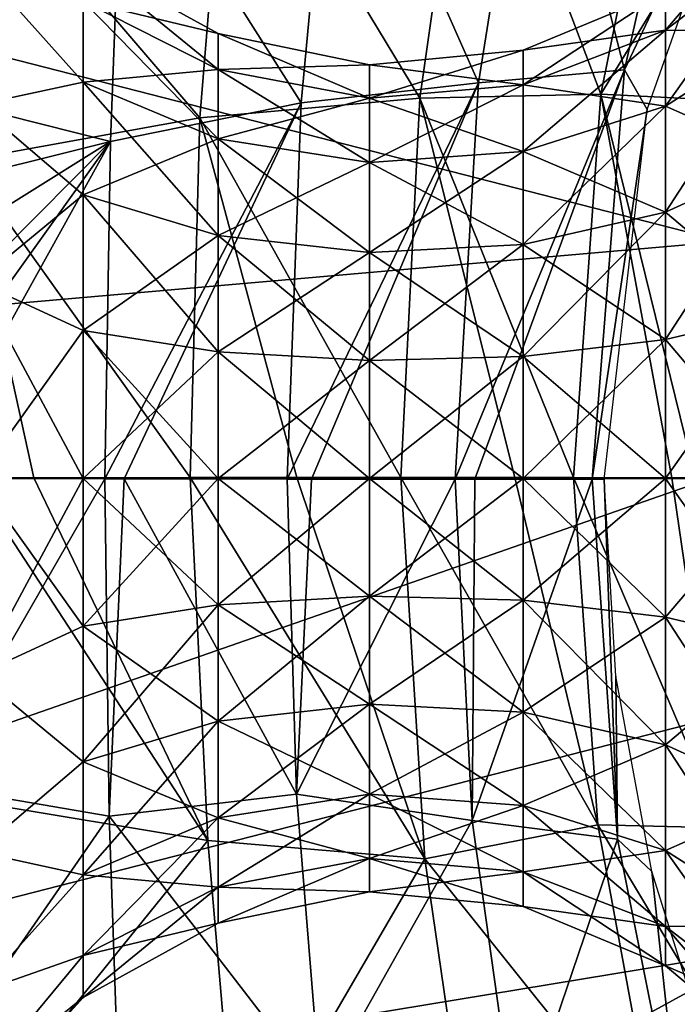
# Model space of a CAD drawing. Header units: millimetres. Extents: x -110 to 119, y -127 to 212.
# Tile 110 of 186: x 55.08 to 60.01, y -3.95 to 3.44. Entities that reach past the tile are written whole.
import ezdxf

# ---------------------------------------------------------------- set-up
doc = ezdxf.new("R2010")
doc.units = ezdxf.units.MM
doc.header["$LTSCALE"] = 26.699852
for name, color, linetype in [('38', 7, 'CONTINUOUS'), ('39', 7, 'CONTINUOUS'), ('4', 7, 'CONTINUOUS'), ('448', 7, 'CONTINUOUS'), ('450', 7, 'CONTINUOUS'), ('5', 7, 'CONTINUOUS'), ('51', 7, 'CONTINUOUS')]:
    doc.layers.add(name, color=color, linetype=linetype)

msp = doc.modelspace()

# ---------------------------------------------------------------- linework, layer by layer
at = {"layer": '38', "color": 7, "linetype": 'CONTINUOUS', "true_color": 0xa2afbf}
for points in [[(54.3553, 0, 9.9784), (54.3905, -2.302, 9.8366), (55.7156, -0.0033, 10.0847), (54.3553, 0, 9.9784)], [(54.3905, -2.302, 9.8366), (55.7486, -2.5356, 9.9043), (55.7156, -0.0033, 10.0847), (54.3905, -2.302, 9.8366)], [(55.7156, -0.0033, 10.0847), (55.7486, -2.5356, 9.9043), (55.8611, -0.0035, 10.1148), (55.7156, -0.0033, 10.0847)], [(55.7486, -2.5356, 9.9043), (57.1541, -2.37, 10.3704), (55.8611, -0.0035, 10.1148), (55.7486, -2.5356, 9.9043)], [(57.1541, -2.37, 10.3704), (57.0853, -0.0053, 10.5267), (55.8611, -0.0035, 10.1148), (57.1541, -2.37, 10.3704)], [(57.0853, -0.0053, 10.5267), (57.1541, -2.37, 10.3704), (57.2675, -0.0055, 10.6146), (57.0853, -0.0053, 10.5267)], [(57.1541, -2.37, 10.3704), (58.3443, -0.006, 11.3095), (57.2675, -0.0055, 10.6146), (57.1541, -2.37, 10.3704)], [(58.4735, -2.5681, 11.1402), (58.3443, -0.006, 11.3095), (57.1541, -2.37, 10.3704), (58.4735, -2.5681, 11.1402)], [(58.3443, -0.006, 11.3095), (58.4735, -2.5681, 11.1402), (58.4921, -0.006, 11.4331), (58.3443, -0.006, 11.3095)], [(59.5631, -2.7068, 12.22), (59.3733, -0.0053, 12.3776), (58.4735, -2.5681, 11.1402), (59.5631, -2.7068, 12.22)], [(58.4735, -2.5681, 11.1402), (59.3733, -0.0053, 12.3776), (58.4921, -0.006, 11.4331), (58.4735, -2.5681, 11.1402)], [(59.3733, -0.0053, 12.3776), (59.5631, -2.7068, 12.22), (59.4626, -0.0051, 12.5), (59.3733, -0.0053, 12.3776)], [(59.4626, -0.0051, 12.5), (59.5631, -2.7068, 12.22), (59.5511, -1.4846, 12.5001), (59.4626, -0.0051, 12.5)], [(59.5511, -1.4846, 12.5001), (59.5631, -2.7068, 12.22), (59.8214, -2.9496, 12.5), (59.5511, -1.4846, 12.5001)], [(54.3905, -2.302, 9.8366), (54.5338, -4.2877, 9.4766), (55.7486, -2.5356, 9.9043), (54.3905, -2.302, 9.8366)], [(57.3334, -4.5945, 9.8978), (57.1541, -2.37, 10.3704), (55.7486, -2.5356, 9.9043), (57.3334, -4.5945, 9.8978)], [(57.3334, -4.5945, 9.8978), (58.4735, -2.5681, 11.1402), (57.1541, -2.37, 10.3704), (57.3334, -4.5945, 9.8978)], [(54.5338, -4.2877, 9.4766), (55.8294, -4.938, 9.3706), (55.7486, -2.5356, 9.9043), (54.5338, -4.2877, 9.4766)], [(55.8294, -4.938, 9.3706), (57.3334, -4.5945, 9.8978), (55.7486, -2.5356, 9.9043), (55.8294, -4.938, 9.3706)], [(58.8058, -4.9381, 10.6064), (58.4735, -2.5681, 11.1402), (57.3334, -4.5945, 9.8978), (58.8058, -4.9381, 10.6064)], [(58.8058, -4.9381, 10.6064), (59.5631, -2.7068, 12.22), (58.4735, -2.5681, 11.1402), (58.8058, -4.9381, 10.6064)], [(60.0613, -5.1941, 11.6882), (59.5631, -2.7068, 12.22), (58.8058, -4.9381, 10.6064), (60.0613, -5.1941, 11.6882)], [(59.5631, -2.7068, 12.22), (60.0613, -5.1941, 11.6882), (59.8214, -2.9496, 12.5), (59.5631, -2.7068, 12.22)], [(59.8214, -2.9496, 12.5), (60.0613, -5.1941, 11.6882), (60.2566, -4.3416, 12.5001), (59.8214, -2.9496, 12.5)]]:
    msp.add_3dface(points, dxfattribs=at)
at = {"layer": '39', "color": 7, "linetype": 'CONTINUOUS', "true_color": 0xa2afbf}
for points in [[(59.6166, 3.0667, 12.1588), (60.2426, 5.8457, 11.444), (58.951, 5.6695, 10.3336), (59.6166, 3.0667, 12.1588)], [(60.2426, 5.8457, 11.444), (59.6166, 3.0667, 12.1588), (60.7124, 5.383, 12.4999), (60.2426, 5.8457, 11.444)], [(58.5195, 2.9697, 11.0715), (58.951, 5.6695, 10.3336), (57.4328, 5.4262, 9.6158), (58.5195, 2.9697, 11.0715)], [(58.5195, 2.9697, 11.0715), (59.6166, 3.0667, 12.1588), (58.951, 5.6695, 10.3336), (58.5195, 2.9697, 11.0715)], [(58.4555, 5.4862, -10.5989), (58.0808, 2.8534, -11.3794), (56.6354, 5.2429, -9.7588), (58.4555, 5.4862, -10.5989)], [(58.4555, 5.4862, -10.5989), (59.439, 2.8838, -12.7161), (58.0808, 2.8534, -11.3794), (58.4555, 5.4862, -10.5989)], [(59.9745, 5.5408, -11.9581), (59.439, 2.8838, -12.7161), (58.4555, 5.4862, -10.5989), (59.9745, 5.5408, -11.9581)], [(59.439, 2.8838, -12.7161), (59.9745, 5.5408, -11.9581), (61.0276, 5.483, -13.6684), (59.439, 2.8838, -12.7161)], [(60.3863, 2.8356, -14.3114), (59.439, 2.8838, -12.7161), (61.0276, 5.483, -13.6684), (60.3863, 2.8356, -14.3114)], [(57.189, 2.8192, 10.2988), (57.4328, 5.4262, 9.6158), (55.8485, 4.9342, 9.3694), (57.189, 2.8192, 10.2988)], [(57.189, 2.8192, 10.2988), (58.5195, 2.9697, 11.0715), (57.4328, 5.4262, 9.6158), (57.189, 2.8192, 10.2988)], [(60.7124, 5.383, 12.4999), (59.6166, 3.0667, 12.1588), (59.7852, 2.7694, 12.5), (60.7124, 5.383, 12.4999)], [(56.6354, 5.2429, -9.7588), (56.4294, 2.7054, -10.4447), (54.7325, 4.6843, -9.482), (56.6354, 5.2429, -9.7588)], [(56.6354, 5.2429, -9.7588), (58.0808, 2.8534, -11.3794), (56.4294, 2.7054, -10.4447), (56.6354, 5.2429, -9.7588)], [(55.7569, 2.5293, 9.9035), (55.8485, 4.9342, 9.3694), (54.4371, 2.8619, 9.7576), (55.7569, 2.5293, 9.9035)], [(54.4371, 2.8619, 9.7576), (55.8485, 4.9342, 9.3694), (54.4843, 3.4993, 9.6464), (54.4371, 2.8619, 9.7576)], [(55.7569, 2.5293, 9.9035), (57.189, 2.8192, 10.2988), (55.8485, 4.9342, 9.3694), (55.7569, 2.5293, 9.9035)], [(54.7325, 4.6843, -9.482), (56.4294, 2.7054, -10.4447), (54.6561, 2.3869, -9.9755), (54.7325, 4.6843, -9.482)], [(58.3443, -0.006, 11.3095), (58.4921, -0.006, 11.4331), (59.6166, 3.0667, 12.1588), (58.3443, -0.006, 11.3095)], [(58.3443, -0.006, 11.3095), (59.6166, 3.0667, 12.1588), (58.5195, 2.9697, 11.0715), (58.3443, -0.006, 11.3095)], [(58.4921, -0.006, 11.4331), (59.3733, -0.0053, 12.3776), (59.6166, 3.0667, 12.1588), (58.4921, -0.006, 11.4331)], [(59.6166, 3.0667, 12.1588), (59.3733, -0.0053, 12.3776), (59.7852, 2.7694, 12.5), (59.6166, 3.0667, 12.1588)], [(57.0853, -0.0053, 10.5267), (57.2675, -0.0055, 10.6146), (58.5195, 2.9697, 11.0715), (57.0853, -0.0053, 10.5267)], [(57.0853, -0.0053, 10.5267), (58.5195, 2.9697, 11.0715), (57.189, 2.8192, 10.2988), (57.0853, -0.0053, 10.5267)], [(57.2675, -0.0055, 10.6146), (58.3443, -0.006, 11.3095), (58.5195, 2.9697, 11.0715), (57.2675, -0.0055, 10.6146)], [(59.439, 2.8838, -12.7161), (59.2343, 0.0056, -12.9545), (58.0808, 2.8534, -11.3794), (59.439, 2.8838, -12.7161)], [(59.2343, 0.0056, -12.9545), (59.439, 2.8838, -12.7161), (59.9701, 0.0041, -14.1212), (59.2343, 0.0056, -12.9545)], [(59.9701, 0.0041, -14.1212), (59.439, 2.8838, -12.7161), (60.1452, 0.0034, -14.4899), (59.9701, 0.0041, -14.1212)], [(60.1452, 0.0034, -14.4899), (59.439, 2.8838, -12.7161), (60.3863, 2.8356, -14.3114), (60.1452, 0.0034, -14.4899)], [(54.4009, 2.1913, 9.8494), (55.7569, 2.5293, 9.9035), (54.4371, 2.8619, 9.7576), (54.4009, 2.1913, 9.8494)], [(55.7156, -0.0033, 10.0847), (55.8611, -0.0035, 10.1148), (57.189, 2.8192, 10.2988), (55.7156, -0.0033, 10.0847)], [(55.7156, -0.0033, 10.0847), (57.189, 2.8192, 10.2988), (55.7569, 2.5293, 9.9035), (55.7156, -0.0033, 10.0847)], [(55.8611, -0.0035, 10.1148), (57.0853, -0.0053, 10.5267), (57.189, 2.8192, 10.2988), (55.8611, -0.0035, 10.1148)], [(58.0808, 2.8534, -11.3794), (57.9384, 0.0064, -11.6397), (56.4294, 2.7054, -10.4447), (58.0808, 2.8534, -11.3794)], [(57.9384, 0.0064, -11.6397), (58.0808, 2.8534, -11.3794), (58.7918, 0.0061, -12.4298), (57.9384, 0.0064, -11.6397)], [(58.0808, 2.8534, -11.3794), (59.2343, 0.0056, -12.9545), (58.7918, 0.0061, -12.4298), (58.0808, 2.8534, -11.3794)], [(59.3733, -0.0053, 12.3776), (59.4626, -0.0051, 12.5), (59.7852, 2.7694, 12.5), (59.3733, -0.0053, 12.3776)], [(56.4294, 2.7054, -10.4447), (56.3561, 0.0056, -10.6792), (54.6561, 2.3869, -9.9755), (56.4294, 2.7054, -10.4447)], [(56.3561, 0.0056, -10.6792), (56.4294, 2.7054, -10.4447), (57.1577, 0.0061, -11.0988), (56.3561, 0.0056, -10.6792)], [(56.4294, 2.7054, -10.4447), (57.9384, 0.0064, -11.6397), (57.1577, 0.0061, -11.0988), (56.4294, 2.7054, -10.4447)], [(54.3553, 0, 9.9784), (55.7156, -0.0033, 10.0847), (55.7569, 2.5293, 9.9035), (54.3553, 0, 9.9784)], [(54.3553, 0, 9.9784), (55.7569, 2.5293, 9.9035), (54.3574, 0.5707, 9.9697), (54.3553, 0, 9.9784)], [(54.3574, 0.5707, 9.9697), (55.7569, 2.5293, 9.9035), (54.3659, 1.1271, 9.9444), (54.3574, 0.5707, 9.9697)], [(54.3659, 1.1271, 9.9444), (55.7569, 2.5293, 9.9035), (54.3805, 1.6677, 9.9039), (54.3659, 1.1271, 9.9444)], [(54.3805, 1.6677, 9.9039), (55.7569, 2.5293, 9.9035), (54.4009, 2.1913, 9.8494), (54.3805, 1.6677, 9.9039)], [(54.6561, 2.3869, -9.9755), (56.3561, 0.0056, -10.6792), (55.1819, 0.0042, -10.2655), (54.6561, 2.3869, -9.9755)], [(54.713, 0.0034, -10.1589), (54.6561, 2.3869, -9.9755), (55.1819, 0.0042, -10.2655), (54.713, 0.0034, -10.1589)]]:
    msp.add_3dface(points, dxfattribs=at)
at = {"layer": '4', "color": 7, "linetype": 'CONTINUOUS', "true_color": 0xa2afbf}
for points in [[(60.2598, 0, -36), (40, 0, -53), (40.6725, -6.8282, -53), (60.2598, 0, -36)], [(60.2598, 0, -36), (40.6725, -6.8282, -53), (60.3674, -1.7778, -36), (60.2598, 0, -36)], [(60.3674, -1.7778, -36), (40.6725, -6.8282, -53), (60.6884, -3.5281, -36), (60.3674, -1.7778, -36)], [(40.6725, -6.8282, -53), (42.6642, -13.3939, -53), (60.6884, -3.5281, -36), (40.6725, -6.8282, -53)], [(60.6884, -3.5281, -36), (42.6642, -13.3939, -53), (61.2179, -5.227, -36), (60.6884, -3.5281, -36)]]:
    msp.add_3dface(points, dxfattribs=at)
at = {"layer": '448', "color": 7, "linetype": 'CONTINUOUS', "true_color": 0xa2afbf}
for points in [[(54.759, -1.474, 45.4885), (54.759, 0, 45.255), (55.5539, -1.109, 46.2482), (54.759, -1.474, 45.4885)], [(55.5539, -1.109, 46.2482), (54.759, 0, 45.255), (55.5539, 0, 46.0887), (55.5539, -1.109, 46.2482)], [(54.759, 0, 54.795), (54.759, -1.474, 54.5615), (55.5539, 0, 53.9613), (54.759, 0, 54.795)], [(55.5539, 0, 53.9613), (54.759, -1.474, 54.5615), (55.5539, -1.109, 53.8018), (55.5539, 0, 53.9613)], [(55.5539, 0, 53.9613), (55.5539, -1.109, 53.8018), (56.5665, 0, 53.3976), (55.5539, 0, 53.9613)], [(56.5665, 0, 53.3976), (55.5539, -1.109, 53.8018), (56.5665, -0.9502, 53.261), (56.5665, 0, 53.3976)], [(55.5539, -1.109, 46.2482), (55.5539, 0, 46.0887), (56.5665, -0.9502, 46.789), (55.5539, -1.109, 46.2482)], [(56.5665, -0.9502, 46.789), (55.5539, 0, 46.0887), (56.5665, 0, 46.6524), (56.5665, -0.9502, 46.789)], [(56.5665, 0, 53.3976), (56.5665, -0.9502, 53.261), (57.7009, 0, 53.1608), (56.5665, 0, 53.3976)], [(57.7009, 0, 53.1608), (56.5665, -0.9502, 53.261), (57.7009, -0.8835, 53.0338), (57.7009, 0, 53.1608)], [(56.5665, -0.9502, 46.789), (56.5665, 0, 46.6524), (57.7009, -0.8835, 47.0162), (56.5665, -0.9502, 46.789)], [(57.7009, -0.8835, 47.0162), (56.5665, 0, 46.6524), (57.7009, 0, 46.8892), (57.7009, -0.8835, 47.0162)], [(57.7009, 0, 53.1608), (57.7009, -0.8835, 53.0338), (58.8544, 0, 53.2723), (57.7009, 0, 53.1608)], [(58.8544, 0, 53.2723), (57.7009, -0.8835, 53.0338), (58.8544, -0.9149, 53.1408), (58.8544, 0, 53.2723)], [(57.7009, -0.8835, 47.0162), (57.7009, 0, 46.8892), (58.8544, -0.9149, 46.9092), (57.7009, -0.8835, 47.0162)], [(58.8544, -0.9149, 46.9092), (57.7009, 0, 46.8892), (58.8544, 0, 46.7777), (58.8544, -0.9149, 46.9092)], [(58.8544, 0, 53.2723), (58.8544, -0.9149, 53.1408), (59.9224, 0, 53.722), (58.8544, 0, 53.2723)], [(59.9224, 0, 53.722), (58.8544, -0.9149, 53.1408), (59.9224, -1.0416, 53.5723), (59.9224, 0, 53.722)], [(58.8544, -0.9149, 46.9092), (58.8544, 0, 46.7777), (59.9224, -1.0416, 46.4777), (58.8544, -0.9149, 46.9092)], [(59.9224, -1.0416, 46.4777), (58.8544, 0, 46.7777), (59.9224, 0, 46.328), (59.9224, -1.0416, 46.4777)], [(59.9224, 0, 53.722), (59.9224, -1.0416, 53.5723), (60.8083, 0, 54.4692), (59.9224, 0, 53.722)], [(60.8083, 0, 54.4692), (59.9224, -1.0416, 53.5723), (60.8083, -1.2521, 54.2891), (60.8083, 0, 54.4692)], [(59.9224, -1.0416, 46.4777), (59.9224, 0, 46.328), (60.8083, -1.2521, 45.7609), (59.9224, -1.0416, 46.4777)], [(60.8083, -1.2521, 45.7609), (59.9224, 0, 46.328), (60.8083, 0, 45.5808), (60.8083, -1.2521, 45.7609)], [(56.5665, -0.9502, 53.261), (56.5665, -1.8234, 52.8622), (57.7009, -0.8835, 53.0338), (56.5665, -0.9502, 53.261)], [(57.7009, -0.8835, 53.0338), (56.5665, -1.8234, 52.8622), (57.7009, -1.6954, 52.663), (57.7009, -0.8835, 53.0338)], [(57.7009, -1.6954, 47.387), (56.5665, -0.9502, 46.789), (57.7009, -0.8835, 47.0162), (57.7009, -1.6954, 47.387)], [(57.7009, -0.8835, 53.0338), (57.7009, -1.6954, 52.663), (58.8544, -0.9149, 53.1408), (57.7009, -0.8835, 53.0338)], [(57.7009, -1.6954, 47.387), (57.7009, -0.8835, 47.0162), (58.8544, -1.7556, 47.2932), (57.7009, -1.6954, 47.387)], [(58.8544, -1.7556, 47.2932), (57.7009, -0.8835, 47.0162), (58.8544, -0.9149, 46.9092), (58.8544, -1.7556, 47.2932)], [(55.5539, -1.109, 53.8018), (55.5539, -2.1281, 53.3364), (56.5665, -0.9502, 53.261), (55.5539, -1.109, 53.8018)], [(56.5665, -0.9502, 53.261), (55.5539, -2.1281, 53.3364), (56.5665, -1.8234, 52.8622), (56.5665, -0.9502, 53.261)], [(56.5665, -1.8234, 47.1878), (55.5539, -1.109, 46.2482), (56.5665, -0.9502, 46.789), (56.5665, -1.8234, 47.1878)], [(56.5665, -1.8234, 47.1878), (56.5665, -0.9502, 46.789), (57.7009, -1.6954, 47.387), (56.5665, -1.8234, 47.1878)], [(58.8544, -0.9149, 53.1408), (57.7009, -1.6954, 52.663), (58.8544, -1.7556, 52.7568), (58.8544, -0.9149, 53.1408)], [(58.8544, -0.9149, 53.1408), (58.8544, -1.7556, 52.7568), (59.9224, -1.0416, 53.5723), (58.8544, -0.9149, 53.1408)], [(58.8544, -1.7556, 47.2932), (58.8544, -0.9149, 46.9092), (59.9224, -1.9988, 46.9149), (58.8544, -1.7556, 47.2932)], [(59.9224, -1.9988, 46.9149), (58.8544, -0.9149, 46.9092), (59.9224, -1.0416, 46.4777), (59.9224, -1.9988, 46.9149)], [(59.9224, -1.0416, 53.5723), (58.8544, -1.7556, 52.7568), (59.9224, -1.9988, 53.1351), (59.9224, -1.0416, 53.5723)], [(59.9224, -1.0416, 53.5723), (59.9224, -1.9988, 53.1351), (60.8083, -1.2521, 54.2891), (59.9224, -1.0416, 53.5723)], [(59.9224, -1.9988, 46.9149), (59.9224, -1.0416, 46.4777), (60.8083, -2.4027, 46.2863), (59.9224, -1.9988, 46.9149)], [(60.8083, -2.4027, 46.2863), (59.9224, -1.0416, 46.4777), (60.8083, -1.2521, 45.7609), (60.8083, -2.4027, 46.2863)], [(55.5539, -1.109, 53.8018), (54.759, -1.474, 54.5615), (55.5539, -2.1281, 53.3364), (55.5539, -1.109, 53.8018)], [(55.5539, -2.1281, 46.7136), (54.759, -1.474, 45.4885), (55.5539, -1.109, 46.2482), (55.5539, -2.1281, 46.7136)], [(55.5539, -2.1281, 46.7136), (55.5539, -1.109, 46.2482), (56.5665, -1.8234, 47.1878), (55.5539, -2.1281, 46.7136)], [(60.8083, -1.2521, 54.2891), (59.9224, -1.9988, 53.1351), (60.8083, -2.4027, 53.7637), (60.8083, -1.2521, 54.2891)], [(54.759, -1.474, 54.5615), (54.759, -2.8037, 53.884), (55.5539, -2.1281, 53.3364), (54.759, -1.474, 54.5615)], [(54.759, -2.8037, 46.166), (54.759, -1.474, 45.4885), (55.5539, -2.1281, 46.7136), (54.759, -2.8037, 46.166)], [(56.5665, -1.8234, 52.8622), (56.5665, -2.5489, 52.2336), (57.7009, -1.6954, 52.663), (56.5665, -1.8234, 52.8622)], [(57.7009, -1.6954, 52.663), (56.5665, -2.5489, 52.2336), (57.7009, -2.3699, 52.0785), (57.7009, -1.6954, 52.663)], [(57.7009, -2.3699, 47.9715), (56.5665, -1.8234, 47.1878), (57.7009, -1.6954, 47.387), (57.7009, -2.3699, 47.9715)], [(57.7009, -1.6954, 52.663), (57.7009, -2.3699, 52.0785), (58.8544, -1.7556, 52.7568), (57.7009, -1.6954, 52.663)], [(57.7009, -2.3699, 47.9715), (57.7009, -1.6954, 47.387), (58.8544, -2.4542, 47.8985), (57.7009, -2.3699, 47.9715)], [(58.8544, -2.4542, 47.8985), (57.7009, -1.6954, 47.387), (58.8544, -1.7556, 47.2932), (58.8544, -2.4542, 47.8985)], [(58.8544, -1.7556, 52.7568), (57.7009, -2.3699, 52.0785), (58.8544, -2.4542, 52.1515), (58.8544, -1.7556, 52.7568)], [(58.8544, -1.7556, 52.7568), (58.8544, -2.4542, 52.1515), (59.9224, -1.9988, 53.1351), (58.8544, -1.7556, 52.7568)], [(58.8544, -2.4542, 47.8985), (58.8544, -1.7556, 47.2932), (59.9224, -2.794, 47.604), (58.8544, -2.4542, 47.8985)], [(59.9224, -2.794, 47.604), (58.8544, -1.7556, 47.2932), (59.9224, -1.9988, 46.9149), (59.9224, -2.794, 47.604)], [(55.5539, -2.1281, 53.3364), (55.5539, -2.9748, 52.6027), (56.5665, -1.8234, 52.8622), (55.5539, -2.1281, 53.3364)], [(56.5665, -1.8234, 52.8622), (55.5539, -2.9748, 52.6027), (56.5665, -2.5489, 52.2336), (56.5665, -1.8234, 52.8622)], [(56.5665, -2.5489, 47.8164), (55.5539, -2.1281, 46.7136), (56.5665, -1.8234, 47.1878), (56.5665, -2.5489, 47.8164)], [(56.5665, -2.5489, 47.8164), (56.5665, -1.8234, 47.1878), (57.7009, -2.3699, 47.9715), (56.5665, -2.5489, 47.8164)], [(59.9224, -1.9988, 53.1351), (58.8544, -2.4542, 52.1515), (59.9224, -2.794, 52.446), (59.9224, -1.9988, 53.1351)], [(59.9224, -1.9988, 53.1351), (59.9224, -2.794, 52.446), (60.8083, -2.4027, 53.7637), (59.9224, -1.9988, 53.1351)], [(59.9224, -2.794, 47.604), (59.9224, -1.9988, 46.9149), (60.8083, -3.3587, 47.1147), (59.9224, -2.794, 47.604)], [(60.8083, -3.3587, 47.1147), (59.9224, -1.9988, 46.9149), (60.8083, -2.4027, 46.2863), (60.8083, -3.3587, 47.1147)], [(55.5539, -2.1281, 53.3364), (54.759, -2.8037, 53.884), (55.5539, -2.9748, 52.6027), (55.5539, -2.1281, 53.3364)], [(55.5539, -2.9748, 47.4473), (54.759, -2.8037, 46.166), (55.5539, -2.1281, 46.7136), (55.5539, -2.9748, 47.4473)], [(55.5539, -2.9748, 47.4473), (55.5539, -2.1281, 46.7136), (56.5665, -2.5489, 47.8164), (55.5539, -2.9748, 47.4473)], [(56.5665, -2.5489, 52.2336), (56.5665, -3.0679, 51.426), (57.7009, -2.3699, 52.0785), (56.5665, -2.5489, 52.2336)], [(57.7009, -2.3699, 52.0785), (56.5665, -3.0679, 51.426), (57.7009, -2.8525, 51.3277), (57.7009, -2.3699, 52.0785)], [(57.7009, -2.8525, 48.7223), (56.5665, -2.5489, 47.8164), (57.7009, -2.3699, 47.9715), (57.7009, -2.8525, 48.7223)], [(57.7009, -2.3699, 52.0785), (57.7009, -2.8525, 51.3277), (58.8544, -2.4542, 52.1515), (57.7009, -2.3699, 52.0785)], [(57.7009, -2.8525, 48.7223), (57.7009, -2.3699, 47.9715), (58.8544, -2.9539, 48.676), (57.7009, -2.8525, 48.7223)], [(58.8544, -2.9539, 48.676), (57.7009, -2.3699, 47.9715), (58.8544, -2.4542, 47.8985), (58.8544, -2.9539, 48.676)], [(60.8083, -2.4027, 53.7637), (59.9224, -2.794, 52.446), (60.8083, -3.3587, 52.9353), (60.8083, -2.4027, 53.7637)], [(58.8544, -2.4542, 52.1515), (57.7009, -2.8525, 51.3277), (58.8544, -2.9539, 51.374), (58.8544, -2.4542, 52.1515)], [(58.8544, -2.4542, 52.1515), (58.8544, -2.9539, 51.374), (59.9224, -2.794, 52.446), (58.8544, -2.4542, 52.1515)], [(58.8544, -2.9539, 48.676), (58.8544, -2.4542, 47.8985), (59.9224, -3.3629, 48.4892), (58.8544, -2.9539, 48.676)], [(59.9224, -3.3629, 48.4892), (58.8544, -2.4542, 47.8985), (59.9224, -2.794, 47.604), (59.9224, -3.3629, 48.4892)], [(55.5539, -2.9748, 52.6027), (55.5539, -3.5806, 51.6602), (56.5665, -2.5489, 52.2336), (55.5539, -2.9748, 52.6027)], [(56.5665, -2.5489, 52.2336), (55.5539, -3.5806, 51.6602), (56.5665, -3.0679, 51.426), (56.5665, -2.5489, 52.2336)], [(56.5665, -3.0679, 48.624), (55.5539, -2.9748, 47.4473), (56.5665, -2.5489, 47.8164), (56.5665, -3.0679, 48.624)], [(56.5665, -3.0679, 48.624), (56.5665, -2.5489, 47.8164), (57.7009, -2.8525, 48.7223), (56.5665, -3.0679, 48.624)], [(54.759, -2.8037, 53.884), (54.759, -3.859, 52.8287), (55.5539, -2.9748, 52.6027), (54.759, -2.8037, 53.884)], [(54.759, -3.859, 47.2213), (54.759, -2.8037, 46.166), (55.5539, -2.9748, 47.4473), (54.759, -3.859, 47.2213)], [(59.9224, -2.794, 52.446), (58.8544, -2.9539, 51.374), (59.9224, -3.3629, 51.5608), (59.9224, -2.794, 52.446)], [(59.9224, -2.794, 52.446), (59.9224, -3.3629, 51.5608), (60.8083, -3.3587, 52.9353), (59.9224, -2.794, 52.446)], [(59.9224, -3.3629, 48.4892), (59.9224, -2.794, 47.604), (60.8083, -4.0425, 48.1788), (59.9224, -3.3629, 48.4892)], [(60.8083, -4.0425, 48.1788), (59.9224, -2.794, 47.604), (60.8083, -3.3587, 47.1147), (60.8083, -4.0425, 48.1788)], [(56.5665, -3.0679, 51.426), (56.5665, -3.3383, 50.505), (57.7009, -2.8525, 51.3277), (56.5665, -3.0679, 51.426)], [(57.7009, -2.8525, 51.3277), (56.5665, -3.3383, 50.505), (57.7009, -3.1039, 50.4713), (57.7009, -2.8525, 51.3277)], [(57.7009, -3.1039, 49.5787), (56.5665, -3.0679, 48.624), (57.7009, -2.8525, 48.7223), (57.7009, -3.1039, 49.5787)], [(57.7009, -2.8525, 51.3277), (57.7009, -3.1039, 50.4713), (58.8544, -2.9539, 51.374), (57.7009, -2.8525, 51.3277)], [(57.7009, -3.1039, 49.5787), (57.7009, -2.8525, 48.7223), (58.8544, -3.2143, 49.5629), (57.7009, -3.1039, 49.5787)], [(58.8544, -3.2143, 49.5629), (57.7009, -2.8525, 48.7223), (58.8544, -2.9539, 48.676), (58.8544, -3.2143, 49.5629)], [(58.8544, -2.9539, 51.374), (57.7009, -3.1039, 50.4713), (58.8544, -3.2143, 50.4871), (58.8544, -2.9539, 51.374)], [(58.8544, -2.9539, 51.374), (58.8544, -3.2143, 50.4871), (59.9224, -3.3629, 51.5608), (58.8544, -2.9539, 51.374)], [(58.8544, -3.2143, 49.5629), (58.8544, -2.9539, 48.676), (59.9224, -3.6594, 49.4989), (58.8544, -3.2143, 49.5629)], [(59.9224, -3.6594, 49.4989), (58.8544, -2.9539, 48.676), (59.9224, -3.3629, 48.4892), (59.9224, -3.6594, 49.4989)], [(55.5539, -2.9748, 52.6027), (54.759, -3.859, 52.8287), (55.5539, -3.5806, 51.6602), (55.5539, -2.9748, 52.6027)], [(55.5539, -3.5806, 48.3898), (54.759, -3.859, 47.2213), (55.5539, -2.9748, 47.4473), (55.5539, -3.5806, 48.3898)], [(55.5539, -3.5806, 48.3898), (55.5539, -2.9748, 47.4473), (56.5665, -3.0679, 48.624), (55.5539, -3.5806, 48.3898)], [(55.5539, -3.5806, 51.6602), (55.5539, -3.8962, 50.5852), (56.5665, -3.0679, 51.426), (55.5539, -3.5806, 51.6602)], [(56.5665, -3.0679, 51.426), (55.5539, -3.8962, 50.5852), (56.5665, -3.3383, 50.505), (56.5665, -3.0679, 51.426)], [(56.5665, -3.3383, 49.545), (55.5539, -3.5806, 48.3898), (56.5665, -3.0679, 48.624), (56.5665, -3.3383, 49.545)], [(56.5665, -3.3383, 49.545), (56.5665, -3.0679, 48.624), (57.7009, -3.1039, 49.5787), (56.5665, -3.3383, 49.545)], [(56.5665, -3.3383, 50.505), (56.5665, -3.3383, 49.545), (57.7009, -3.1039, 50.4713), (56.5665, -3.3383, 50.505)], [(57.7009, -3.1039, 50.4713), (56.5665, -3.3383, 49.545), (57.7009, -3.1039, 49.5787), (57.7009, -3.1039, 50.4713)], [(57.7009, -3.1039, 50.4713), (57.7009, -3.1039, 49.5787), (58.8544, -3.2143, 50.4871), (57.7009, -3.1039, 50.4713)], [(58.8544, -3.2143, 50.4871), (57.7009, -3.1039, 49.5787), (58.8544, -3.2143, 49.5629), (58.8544, -3.2143, 50.4871)], [(58.8544, -3.2143, 50.4871), (58.8544, -3.2143, 49.5629), (59.9224, -3.6594, 50.5511), (58.8544, -3.2143, 50.4871)], [(59.9224, -3.3629, 51.5608), (58.8544, -3.2143, 50.4871), (59.9224, -3.6594, 50.5511), (59.9224, -3.3629, 51.5608)], [(59.9224, -3.6594, 50.5511), (58.8544, -3.2143, 49.5629), (59.9224, -3.6594, 49.4989), (59.9224, -3.6594, 50.5511)], [(55.5539, -3.8962, 50.5852), (55.5539, -3.8962, 49.4648), (56.5665, -3.3383, 50.505), (55.5539, -3.8962, 50.5852)], [(55.5539, -3.8962, 49.4648), (55.5539, -3.5806, 48.3898), (56.5665, -3.3383, 49.545), (55.5539, -3.8962, 49.4648)], [(56.5665, -3.3383, 50.505), (55.5539, -3.8962, 49.4648), (56.5665, -3.3383, 49.545), (56.5665, -3.3383, 50.505)], [(60.8083, -3.3587, 52.9353), (59.9224, -3.3629, 51.5608), (60.8083, -4.0425, 51.8712), (60.8083, -3.3587, 52.9353)], [(59.9224, -3.3629, 51.5608), (59.9224, -3.6594, 50.5511), (60.8083, -4.0425, 51.8712), (59.9224, -3.3629, 51.5608)], [(59.9224, -3.6594, 49.4989), (59.9224, -3.3629, 48.4892), (60.8083, -4.3989, 49.3925), (59.9224, -3.6594, 49.4989)], [(60.8083, -4.3989, 49.3925), (59.9224, -3.3629, 48.4892), (60.8083, -4.0425, 48.1788), (60.8083, -4.3989, 49.3925)], [(54.759, -3.859, 52.8287), (54.759, -4.5365, 51.499), (55.5539, -3.5806, 51.6602), (54.759, -3.859, 52.8287)], [(55.5539, -3.5806, 51.6602), (54.759, -4.5365, 51.499), (55.5539, -3.8962, 50.5852), (55.5539, -3.5806, 51.6602)], [(54.759, -4.5365, 48.551), (54.759, -3.859, 47.2213), (55.5539, -3.5806, 48.3898), (54.759, -4.5365, 48.551)], [(55.5539, -3.8962, 49.4648), (54.759, -4.5365, 48.551), (55.5539, -3.5806, 48.3898), (55.5539, -3.8962, 49.4648)], [(59.9224, -3.6594, 50.5511), (59.9224, -3.6594, 49.4989), (60.8083, -4.3989, 50.6575), (59.9224, -3.6594, 50.5511)], [(60.8083, -4.0425, 51.8712), (59.9224, -3.6594, 50.5511), (60.8083, -4.3989, 50.6575), (60.8083, -4.0425, 51.8712)], [(60.8083, -4.3989, 50.6575), (59.9224, -3.6594, 49.4989), (60.8083, -4.3989, 49.3925), (60.8083, -4.3989, 50.6575)], [(54.759, -4.5365, 51.499), (54.759, -4.77, 50.025), (55.5539, -3.8962, 50.5852), (54.759, -4.5365, 51.499)], [(54.759, -4.77, 50.025), (54.759, -4.5365, 48.551), (55.5539, -3.8962, 49.4648), (54.759, -4.77, 50.025)], [(55.5539, -3.8962, 50.5852), (54.759, -4.77, 50.025), (55.5539, -3.8962, 49.4648), (55.5539, -3.8962, 50.5852)]]:
    msp.add_3dface(points, dxfattribs=at)
at = {"layer": '450', "color": 7, "linetype": 'CONTINUOUS', "true_color": 0xa2afbf}
for points in [[(59.9224, 3.6594, 50.5511), (59.9224, 3.3629, 51.5608), (60.8083, 4.3989, 50.6575), (59.9224, 3.6594, 50.5511)], [(60.8083, 4.3989, 50.6575), (59.9224, 3.3629, 51.5608), (60.8083, 4.0425, 51.8712), (60.8083, 4.3989, 50.6575)], [(59.9224, 3.3629, 48.4892), (59.9224, 3.6594, 49.4989), (60.8083, 4.0425, 48.1788), (59.9224, 3.3629, 48.4892)], [(60.8083, 3.3587, 47.1147), (59.9224, 3.3629, 48.4892), (60.8083, 4.0425, 48.1788), (60.8083, 3.3587, 47.1147)], [(59.9224, 3.3629, 51.5608), (59.9224, 2.794, 52.446), (60.8083, 4.0425, 51.8712), (59.9224, 3.3629, 51.5608)], [(60.8083, 4.0425, 51.8712), (59.9224, 2.794, 52.446), (60.8083, 3.3587, 52.9353), (60.8083, 4.0425, 51.8712)], [(54.759, 2.8037, 46.166), (54.759, 3.859, 47.2213), (55.5539, 2.9748, 47.4473), (54.759, 2.8037, 46.166)], [(55.5539, 2.9748, 47.4473), (54.759, 3.859, 47.2213), (55.5539, 3.5806, 48.3898), (55.5539, 2.9748, 47.4473)], [(54.759, 3.859, 52.8287), (54.759, 2.8037, 53.884), (55.5539, 2.9748, 52.6027), (54.759, 3.859, 52.8287)], [(55.5539, 3.5806, 51.6602), (54.759, 3.859, 52.8287), (55.5539, 2.9748, 52.6027), (55.5539, 3.5806, 51.6602)], [(55.5539, 3.5806, 48.3898), (55.5539, 3.8962, 49.4648), (56.5665, 3.0679, 48.624), (55.5539, 3.5806, 48.3898)], [(55.5539, 3.8962, 49.4648), (55.5539, 3.8962, 50.5852), (56.5665, 3.3383, 49.545), (55.5539, 3.8962, 49.4648)], [(56.5665, 3.0679, 48.624), (55.5539, 3.8962, 49.4648), (56.5665, 3.3383, 49.545), (56.5665, 3.0679, 48.624)], [(55.5539, 3.8962, 50.5852), (55.5539, 3.5806, 51.6602), (56.5665, 3.3383, 50.505), (55.5539, 3.8962, 50.5852)], [(56.5665, 3.3383, 49.545), (55.5539, 3.8962, 50.5852), (56.5665, 3.3383, 50.505), (56.5665, 3.3383, 49.545)], [(58.8544, 3.2143, 49.5629), (58.8544, 3.2143, 50.4871), (59.9224, 3.6594, 49.4989), (58.8544, 3.2143, 49.5629)], [(59.9224, 3.3629, 48.4892), (58.8544, 3.2143, 49.5629), (59.9224, 3.6594, 49.4989), (59.9224, 3.3629, 48.4892)], [(58.8544, 3.2143, 50.4871), (58.8544, 2.9539, 51.374), (59.9224, 3.6594, 50.5511), (58.8544, 3.2143, 50.4871)], [(59.9224, 3.6594, 49.4989), (58.8544, 3.2143, 50.4871), (59.9224, 3.6594, 50.5511), (59.9224, 3.6594, 49.4989)], [(59.9224, 3.6594, 50.5511), (58.8544, 2.9539, 51.374), (59.9224, 3.3629, 51.5608), (59.9224, 3.6594, 50.5511)], [(55.5539, 2.9748, 47.4473), (55.5539, 3.5806, 48.3898), (56.5665, 2.5489, 47.8164), (55.5539, 2.9748, 47.4473)], [(56.5665, 2.5489, 47.8164), (55.5539, 3.5806, 48.3898), (56.5665, 3.0679, 48.624), (56.5665, 2.5489, 47.8164)], [(55.5539, 3.5806, 51.6602), (55.5539, 2.9748, 52.6027), (56.5665, 3.0679, 51.426), (55.5539, 3.5806, 51.6602)], [(56.5665, 3.3383, 50.505), (55.5539, 3.5806, 51.6602), (56.5665, 3.0679, 51.426), (56.5665, 3.3383, 50.505)], [(56.5665, 3.0679, 48.624), (56.5665, 3.3383, 49.545), (57.7009, 2.8525, 48.7223), (56.5665, 3.0679, 48.624)], [(56.5665, 3.3383, 49.545), (56.5665, 3.3383, 50.505), (57.7009, 3.1039, 49.5787), (56.5665, 3.3383, 49.545)], [(57.7009, 2.8525, 48.7223), (56.5665, 3.3383, 49.545), (57.7009, 3.1039, 49.5787), (57.7009, 2.8525, 48.7223)], [(56.5665, 3.3383, 50.505), (56.5665, 3.0679, 51.426), (57.7009, 3.1039, 50.4713), (56.5665, 3.3383, 50.505)], [(57.7009, 3.1039, 49.5787), (56.5665, 3.3383, 50.505), (57.7009, 3.1039, 50.4713), (57.7009, 3.1039, 49.5787)], [(58.8544, 2.9539, 48.676), (58.8544, 3.2143, 49.5629), (59.9224, 3.3629, 48.4892), (58.8544, 2.9539, 48.676)], [(59.9224, 2.794, 47.604), (58.8544, 2.9539, 48.676), (59.9224, 3.3629, 48.4892), (59.9224, 2.794, 47.604)], [(58.8544, 2.9539, 51.374), (58.8544, 2.4542, 52.1515), (59.9224, 3.3629, 51.5608), (58.8544, 2.9539, 51.374)], [(59.9224, 3.3629, 51.5608), (58.8544, 2.4542, 52.1515), (59.9224, 2.794, 52.446), (59.9224, 3.3629, 51.5608)], [(59.9224, 2.794, 47.604), (59.9224, 3.3629, 48.4892), (60.8083, 3.3587, 47.1147), (59.9224, 2.794, 47.604)], [(60.8083, 2.4027, 46.2863), (59.9224, 2.794, 47.604), (60.8083, 3.3587, 47.1147), (60.8083, 2.4027, 46.2863)], [(59.9224, 2.794, 52.446), (59.9224, 1.9988, 53.1351), (60.8083, 3.3587, 52.9353), (59.9224, 2.794, 52.446)], [(60.8083, 3.3587, 52.9353), (59.9224, 1.9988, 53.1351), (60.8083, 2.4027, 53.7637), (60.8083, 3.3587, 52.9353)], [(57.7009, 3.1039, 49.5787), (57.7009, 3.1039, 50.4713), (58.8544, 3.2143, 49.5629), (57.7009, 3.1039, 49.5787)], [(58.8544, 2.9539, 48.676), (57.7009, 3.1039, 49.5787), (58.8544, 3.2143, 49.5629), (58.8544, 2.9539, 48.676)], [(57.7009, 3.1039, 50.4713), (57.7009, 2.8525, 51.3277), (58.8544, 3.2143, 50.4871), (57.7009, 3.1039, 50.4713)], [(58.8544, 3.2143, 49.5629), (57.7009, 3.1039, 50.4713), (58.8544, 3.2143, 50.4871), (58.8544, 3.2143, 49.5629)], [(58.8544, 3.2143, 50.4871), (57.7009, 2.8525, 51.3277), (58.8544, 2.9539, 51.374), (58.8544, 3.2143, 50.4871)], [(57.7009, 3.1039, 50.4713), (56.5665, 3.0679, 51.426), (57.7009, 2.8525, 51.3277), (57.7009, 3.1039, 50.4713)], [(57.7009, 2.8525, 48.7223), (57.7009, 3.1039, 49.5787), (58.8544, 2.9539, 48.676), (57.7009, 2.8525, 48.7223)], [(56.5665, 3.0679, 51.426), (55.5539, 2.9748, 52.6027), (56.5665, 2.5489, 52.2336), (56.5665, 3.0679, 51.426)], [(56.5665, 2.5489, 47.8164), (56.5665, 3.0679, 48.624), (57.7009, 2.3699, 47.9715), (56.5665, 2.5489, 47.8164)], [(57.7009, 2.3699, 47.9715), (56.5665, 3.0679, 48.624), (57.7009, 2.8525, 48.7223), (57.7009, 2.3699, 47.9715)], [(56.5665, 3.0679, 51.426), (56.5665, 2.5489, 52.2336), (57.7009, 2.8525, 51.3277), (56.5665, 3.0679, 51.426)], [(55.5539, 2.1281, 46.7136), (54.759, 2.8037, 46.166), (55.5539, 2.9748, 47.4473), (55.5539, 2.1281, 46.7136)], [(55.5539, 2.9748, 52.6027), (54.759, 2.8037, 53.884), (55.5539, 2.1281, 53.3364), (55.5539, 2.9748, 52.6027)], [(55.5539, 2.1281, 46.7136), (55.5539, 2.9748, 47.4473), (56.5665, 1.8234, 47.1878), (55.5539, 2.1281, 46.7136)], [(56.5665, 1.8234, 47.1878), (55.5539, 2.9748, 47.4473), (56.5665, 2.5489, 47.8164), (56.5665, 1.8234, 47.1878)], [(55.5539, 2.9748, 52.6027), (55.5539, 2.1281, 53.3364), (56.5665, 2.5489, 52.2336), (55.5539, 2.9748, 52.6027)], [(58.8544, 2.4542, 47.8985), (57.7009, 2.8525, 48.7223), (58.8544, 2.9539, 48.676), (58.8544, 2.4542, 47.8985)], [(57.7009, 2.8525, 51.3277), (57.7009, 2.3699, 52.0785), (58.8544, 2.9539, 51.374), (57.7009, 2.8525, 51.3277)], [(58.8544, 2.9539, 51.374), (57.7009, 2.3699, 52.0785), (58.8544, 2.4542, 52.1515), (58.8544, 2.9539, 51.374)], [(58.8544, 2.4542, 47.8985), (58.8544, 2.9539, 48.676), (59.9224, 2.794, 47.604), (58.8544, 2.4542, 47.8985)], [(57.7009, 2.8525, 51.3277), (56.5665, 2.5489, 52.2336), (57.7009, 2.3699, 52.0785), (57.7009, 2.8525, 51.3277)], [(57.7009, 2.3699, 47.9715), (57.7009, 2.8525, 48.7223), (58.8544, 2.4542, 47.8985), (57.7009, 2.3699, 47.9715)], [(54.759, 1.474, 45.4885), (54.759, 2.8037, 46.166), (55.5539, 2.1281, 46.7136), (54.759, 1.474, 45.4885)], [(54.759, 2.8037, 53.884), (54.759, 1.474, 54.5615), (55.5539, 2.1281, 53.3364), (54.759, 2.8037, 53.884)], [(59.9224, 1.9988, 46.9149), (58.8544, 2.4542, 47.8985), (59.9224, 2.794, 47.604), (59.9224, 1.9988, 46.9149)], [(58.8544, 2.4542, 52.1515), (58.8544, 1.7556, 52.7568), (59.9224, 2.794, 52.446), (58.8544, 2.4542, 52.1515)], [(59.9224, 2.794, 52.446), (58.8544, 1.7556, 52.7568), (59.9224, 1.9988, 53.1351), (59.9224, 2.794, 52.446)], [(59.9224, 1.9988, 46.9149), (59.9224, 2.794, 47.604), (60.8083, 2.4027, 46.2863), (59.9224, 1.9988, 46.9149)], [(56.5665, 2.5489, 52.2336), (55.5539, 2.1281, 53.3364), (56.5665, 1.8234, 52.8622), (56.5665, 2.5489, 52.2336)], [(56.5665, 1.8234, 47.1878), (56.5665, 2.5489, 47.8164), (57.7009, 1.6954, 47.387), (56.5665, 1.8234, 47.1878)], [(57.7009, 1.6954, 47.387), (56.5665, 2.5489, 47.8164), (57.7009, 2.3699, 47.9715), (57.7009, 1.6954, 47.387)], [(56.5665, 2.5489, 52.2336), (56.5665, 1.8234, 52.8622), (57.7009, 2.3699, 52.0785), (56.5665, 2.5489, 52.2336)], [(58.8544, 1.7556, 47.2932), (57.7009, 2.3699, 47.9715), (58.8544, 2.4542, 47.8985), (58.8544, 1.7556, 47.2932)], [(57.7009, 2.3699, 52.0785), (57.7009, 1.6954, 52.663), (58.8544, 2.4542, 52.1515), (57.7009, 2.3699, 52.0785)], [(58.8544, 2.4542, 52.1515), (57.7009, 1.6954, 52.663), (58.8544, 1.7556, 52.7568), (58.8544, 2.4542, 52.1515)], [(58.8544, 1.7556, 47.2932), (58.8544, 2.4542, 47.8985), (59.9224, 1.9988, 46.9149), (58.8544, 1.7556, 47.2932)], [(57.7009, 2.3699, 52.0785), (56.5665, 1.8234, 52.8622), (57.7009, 1.6954, 52.663), (57.7009, 2.3699, 52.0785)], [(57.7009, 1.6954, 47.387), (57.7009, 2.3699, 47.9715), (58.8544, 1.7556, 47.2932), (57.7009, 1.6954, 47.387)], [(60.8083, 1.2521, 45.7609), (59.9224, 1.9988, 46.9149), (60.8083, 2.4027, 46.2863), (60.8083, 1.2521, 45.7609)], [(59.9224, 1.9988, 53.1351), (59.9224, 1.0416, 53.5723), (60.8083, 2.4027, 53.7637), (59.9224, 1.9988, 53.1351)], [(60.8083, 2.4027, 53.7637), (59.9224, 1.0416, 53.5723), (60.8083, 1.2521, 54.2891), (60.8083, 2.4027, 53.7637)], [(55.5539, 1.109, 46.2482), (54.759, 1.474, 45.4885), (55.5539, 2.1281, 46.7136), (55.5539, 1.109, 46.2482)], [(55.5539, 2.1281, 53.3364), (54.759, 1.474, 54.5615), (55.5539, 1.109, 53.8018), (55.5539, 2.1281, 53.3364)], [(55.5539, 1.109, 46.2482), (55.5539, 2.1281, 46.7136), (56.5665, 0.9502, 46.789), (55.5539, 1.109, 46.2482)], [(56.5665, 0.9502, 46.789), (55.5539, 2.1281, 46.7136), (56.5665, 1.8234, 47.1878), (56.5665, 0.9502, 46.789)], [(55.5539, 2.1281, 53.3364), (55.5539, 1.109, 53.8018), (56.5665, 1.8234, 52.8622), (55.5539, 2.1281, 53.3364)], [(59.9224, 1.0416, 46.4777), (58.8544, 1.7556, 47.2932), (59.9224, 1.9988, 46.9149), (59.9224, 1.0416, 46.4777)], [(58.8544, 1.7556, 52.7568), (58.8544, 0.9149, 53.1408), (59.9224, 1.9988, 53.1351), (58.8544, 1.7556, 52.7568)], [(59.9224, 1.9988, 53.1351), (58.8544, 0.9149, 53.1408), (59.9224, 1.0416, 53.5723), (59.9224, 1.9988, 53.1351)], [(59.9224, 1.0416, 46.4777), (59.9224, 1.9988, 46.9149), (60.8083, 1.2521, 45.7609), (59.9224, 1.0416, 46.4777)], [(56.5665, 1.8234, 52.8622), (55.5539, 1.109, 53.8018), (56.5665, 0.9502, 53.261), (56.5665, 1.8234, 52.8622)], [(56.5665, 0.9502, 46.789), (56.5665, 1.8234, 47.1878), (57.7009, 0.8835, 47.0162), (56.5665, 0.9502, 46.789)], [(57.7009, 0.8835, 47.0162), (56.5665, 1.8234, 47.1878), (57.7009, 1.6954, 47.387), (57.7009, 0.8835, 47.0162)], [(56.5665, 1.8234, 52.8622), (56.5665, 0.9502, 53.261), (57.7009, 1.6954, 52.663), (56.5665, 1.8234, 52.8622)], [(58.8544, 0.9149, 46.9092), (57.7009, 1.6954, 47.387), (58.8544, 1.7556, 47.2932), (58.8544, 0.9149, 46.9092)], [(57.7009, 1.6954, 52.663), (57.7009, 0.8835, 53.0338), (58.8544, 1.7556, 52.7568), (57.7009, 1.6954, 52.663)], [(58.8544, 1.7556, 52.7568), (57.7009, 0.8835, 53.0338), (58.8544, 0.9149, 53.1408), (58.8544, 1.7556, 52.7568)], [(58.8544, 0.9149, 46.9092), (58.8544, 1.7556, 47.2932), (59.9224, 1.0416, 46.4777), (58.8544, 0.9149, 46.9092)], [(57.7009, 1.6954, 52.663), (56.5665, 0.9502, 53.261), (57.7009, 0.8835, 53.0338), (57.7009, 1.6954, 52.663)], [(57.7009, 0.8835, 47.0162), (57.7009, 1.6954, 47.387), (58.8544, 0.9149, 46.9092), (57.7009, 0.8835, 47.0162)], [(55.5539, 0, 46.0887), (54.759, 0, 45.255), (54.759, 1.474, 45.4885), (55.5539, 0, 46.0887)], [(54.759, 1.474, 54.5615), (54.759, 0, 54.795), (55.5539, 1.109, 53.8018), (54.759, 1.474, 54.5615)], [(55.5539, 0, 46.0887), (54.759, 1.474, 45.4885), (55.5539, 1.109, 46.2482), (55.5539, 0, 46.0887)], [(59.9224, 0, 53.722), (60.8083, 0, 54.4692), (60.8083, 1.2521, 54.2891), (59.9224, 0, 53.722)], [(59.9224, 1.0416, 53.5723), (59.9224, 0, 53.722), (60.8083, 1.2521, 54.2891), (59.9224, 1.0416, 53.5723)], [(60.8083, 0, 45.5808), (59.9224, 1.0416, 46.4777), (60.8083, 1.2521, 45.7609), (60.8083, 0, 45.5808)], [(54.759, 0, 54.795), (55.5539, 0, 53.9613), (55.5539, 1.109, 53.8018), (54.759, 0, 54.795)], [(55.5539, 1.109, 53.8018), (55.5539, 0, 53.9613), (56.5665, 0.9502, 53.261), (55.5539, 1.109, 53.8018)], [(56.5665, 0, 46.6524), (55.5539, 0, 46.0887), (55.5539, 1.109, 46.2482), (56.5665, 0, 46.6524)], [(56.5665, 0, 46.6524), (55.5539, 1.109, 46.2482), (56.5665, 0.9502, 46.789), (56.5665, 0, 46.6524)], [(58.8544, 0, 53.2723), (59.9224, 0, 53.722), (59.9224, 1.0416, 53.5723), (58.8544, 0, 53.2723)], [(58.8544, 0.9149, 53.1408), (58.8544, 0, 53.2723), (59.9224, 1.0416, 53.5723), (58.8544, 0.9149, 53.1408)], [(59.9224, 0, 46.328), (58.8544, 0.9149, 46.9092), (59.9224, 1.0416, 46.4777), (59.9224, 0, 46.328)], [(60.8083, 0, 45.5808), (59.9224, 0, 46.328), (59.9224, 1.0416, 46.4777), (60.8083, 0, 45.5808)], [(55.5539, 0, 53.9613), (56.5665, 0, 53.3976), (56.5665, 0.9502, 53.261), (55.5539, 0, 53.9613)], [(56.5665, 0.9502, 53.261), (56.5665, 0, 53.3976), (57.7009, 0.8835, 53.0338), (56.5665, 0.9502, 53.261)], [(57.7009, 0, 46.8892), (56.5665, 0, 46.6524), (56.5665, 0.9502, 46.789), (57.7009, 0, 46.8892)], [(57.7009, 0, 46.8892), (56.5665, 0.9502, 46.789), (57.7009, 0.8835, 47.0162), (57.7009, 0, 46.8892)], [(57.7009, 0, 53.1608), (58.8544, 0, 53.2723), (58.8544, 0.9149, 53.1408), (57.7009, 0, 53.1608)], [(57.7009, 0.8835, 53.0338), (57.7009, 0, 53.1608), (58.8544, 0.9149, 53.1408), (57.7009, 0.8835, 53.0338)], [(58.8544, 0, 46.7777), (57.7009, 0.8835, 47.0162), (58.8544, 0.9149, 46.9092), (58.8544, 0, 46.7777)], [(59.9224, 0, 46.328), (58.8544, 0, 46.7777), (58.8544, 0.9149, 46.9092), (59.9224, 0, 46.328)], [(56.5665, 0, 53.3976), (57.7009, 0, 53.1608), (57.7009, 0.8835, 53.0338), (56.5665, 0, 53.3976)], [(58.8544, 0, 46.7777), (57.7009, 0, 46.8892), (57.7009, 0.8835, 47.0162), (58.8544, 0, 46.7777)]]:
    msp.add_3dface(points, dxfattribs=at)
at = {"layer": '5', "color": 7, "linetype": 'CONTINUOUS', "true_color": 0xa2afbf}
for points in [[(40.6725, 6.8282, -53), (40, 0, -53), (60.3674, 1.7778, -36), (40.6725, 6.8282, -53)], [(60.6884, 3.5281, -36), (40.6725, 6.8282, -53), (60.3674, 1.7778, -36), (60.6884, 3.5281, -36)], [(60.3674, 1.7778, -36), (40, 0, -53), (60.2598, 0, -36), (60.3674, 1.7778, -36)]]:
    msp.add_3dface(points, dxfattribs=at)
at = {"layer": '51', "color": 7, "linetype": 'CONTINUOUS', "true_color": 0xa2afbf}
for points in [[(54.713, 0.0034, -10.1589), (55.1819, 0.0042, -10.2655), (56.4893, -2.7173, -10.4621), (54.713, 0.0034, -10.1589)], [(54.7375, -2.427, -9.9809), (54.713, 0.0034, -10.1589), (56.4893, -2.7173, -10.4621), (54.7375, -2.427, -9.9809)], [(55.1819, 0.0042, -10.2655), (56.3561, 0.0056, -10.6792), (56.4893, -2.7173, -10.4621), (55.1819, 0.0042, -10.2655)], [(56.3561, 0.0056, -10.6792), (57.1577, 0.0061, -11.0988), (58.1169, -2.8564, -11.3975), (56.3561, 0.0056, -10.6792)], [(56.4893, -2.7173, -10.4621), (56.3561, 0.0056, -10.6792), (58.1169, -2.8564, -11.3975), (56.4893, -2.7173, -10.4621)], [(57.1577, 0.0061, -11.0988), (57.9384, 0.0064, -11.6397), (58.1169, -2.8564, -11.3975), (57.1577, 0.0061, -11.0988)], [(57.9384, 0.0064, -11.6397), (58.7918, 0.0061, -12.4298), (59.4165, -2.6, -12.7735), (57.9384, 0.0064, -11.6397)], [(58.1169, -2.8564, -11.3975), (57.9384, 0.0064, -11.6397), (59.4165, -2.6, -12.7735), (58.1169, -2.8564, -11.3975)], [(58.7918, 0.0061, -12.4298), (59.2343, 0.0056, -12.9545), (59.4165, -2.6, -12.7735), (58.7918, 0.0061, -12.4298)], [(59.2343, 0.0056, -12.9545), (59.9701, 0.0041, -14.1212), (60.3546, -2.6227, -14.3373), (59.2343, 0.0056, -12.9545)], [(59.4165, -2.6, -12.7735), (59.2343, 0.0056, -12.9545), (60.3546, -2.6227, -14.3373), (59.4165, -2.6, -12.7735)], [(59.9701, 0.0041, -14.1212), (60.1452, 0.0034, -14.4899), (60.3546, -2.6227, -14.3373), (59.9701, 0.0041, -14.1212)], [(54.829, -4.767, -9.4656), (54.7375, -2.427, -9.9809), (56.4893, -2.7173, -10.4621), (54.829, -4.767, -9.4656)], [(59.8662, -5.039, -12.1555), (58.1169, -2.8564, -11.3975), (59.4165, -2.6, -12.7735), (59.8662, -5.039, -12.1555)], [(59.8662, -5.039, -12.1555), (59.4165, -2.6, -12.7735), (60.9106, -5.1011, -13.784), (59.8662, -5.039, -12.1555)], [(59.4165, -2.6, -12.7735), (60.3546, -2.6227, -14.3373), (60.9106, -5.1011, -13.784), (59.4165, -2.6, -12.7735)], [(56.7097, -5.2767, -9.7629), (54.829, -4.767, -9.4656), (56.4893, -2.7173, -10.4621), (56.7097, -5.2767, -9.7629)], [(56.7097, -5.2767, -9.7629), (56.4893, -2.7173, -10.4621), (58.1169, -2.8564, -11.3975), (56.7097, -5.2767, -9.7629)], [(58.5028, -5.5058, -10.6067), (56.7097, -5.2767, -9.7629), (58.1169, -2.8564, -11.3975), (58.5028, -5.5058, -10.6067)], [(58.5028, -5.5058, -10.6067), (58.1169, -2.8564, -11.3975), (59.8662, -5.039, -12.1555), (58.5028, -5.5058, -10.6067)]]:
    msp.add_3dface(points, dxfattribs=at)

doc.saveas('drawing.dxf')
